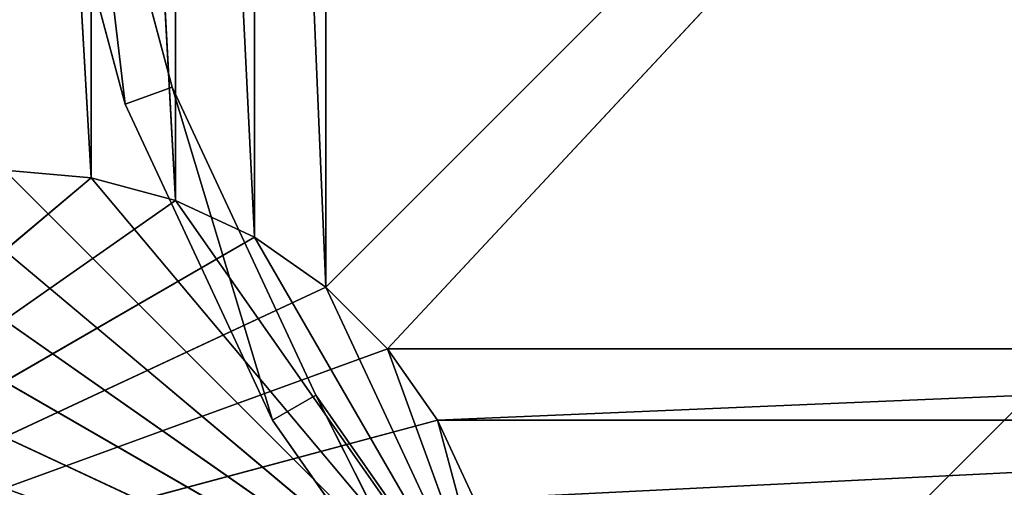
# Model space of a CAD drawing. Extents: x 226 to 378, y -30 to 313.
# Tile 186 of 256: x 279.05 to 284.06, y 255.26 to 257.64. Entities that reach past the tile are written whole.
import ezdxf

# ---------------------------------------------------------------- set-up
doc = ezdxf.new("R2010")
doc.units = 0
doc.header["$LTSCALE"] = 25.4
doc.layers.get('0').update_dxf_attribs({"color": 13, "linetype": 'CONTINUOUS'})
for name, color, linetype in [('_NCL1_22', 7, 'CONTINUOUS'), ('_NCL1_37', 2, 'CONTINUOUS'), ('_NCL1_38', 250, 'CONTINUOUS'), ('_NCL1_62', 7, 'CONTINUOUS'), ('_NCL1_64', 250, 'CONTINUOUS')]:
    doc.layers.add(name, color=color, linetype=linetype)

# ---------------------------------------------------------------- blocks, each defined once
blk = doc.blocks.new('EWON_2005CD_4005CD_COSY141')
at = {"layer": '_NCL1_22', "color": 0}
for p, q in [((96.8603, 57.15, 284.48), (96.52, 58.42, 284.48)), ((96.8603, 57.15, 284.48), (96.52, 58.42, 284.48)), ((97.1142, 56.7873, 284.48), (96.52, 58.42, 284.48)), ((97.1142, 56.7873, 284.48), (96.52, 58.42, 284.48)), ((97.4273, 56.4743, 284.48), (96.52, 58.42, 284.48)), ((97.4273, 56.4743, 284.48), (96.52, 58.42, 284.48)), ((97.79, 56.2203, 284.48), (96.52, 58.42, 284.48)), ((97.79, 56.2203, 284.48), (96.52, 58.42, 284.48)), ((98.1913, 56.0332, 284.48), (96.52, 58.42, 284.48)), ((98.1913, 56.0332, 284.48), (96.52, 58.42, 284.48)), ((98.6189, 55.9186, 284.48), (96.52, 58.42, 284.48)), ((98.6189, 55.9186, 284.48), (96.52, 58.42, 284.48)), ((99.06, 55.88, 284.48), (96.52, 58.42, 284.48)), ((99.06, 55.88, 284.48), (96.52, 58.42, 284.48)), ((99.501, 55.9186, 284.48), (96.52, 58.42, 284.48)), ((99.501, 55.9186, 284.48), (96.52, 58.42, 284.48)), ((99.9287, 56.0332, 284.48), (96.52, 58.42, 284.48)), ((99.9287, 56.0332, 284.48), (96.52, 58.42, 284.48)), ((100.33, 56.2203, 284.48), (96.52, 58.42, 284.48)), ((100.33, 56.2203, 284.48), (96.52, 58.42, 284.48)), ((100.6927, 56.4743, 284.48), (96.52, 58.42, 284.48)), ((100.6927, 56.4743, 284.48), (96.52, 58.42, 284.48)), ((101.6, 58.42, 297.18), (96.8603, 57.15, 297.18)), ((101.6, 58.42, 297.18), (96.8603, 57.15, 297.18)), ((101.6, 58.42, 297.18), (97.1142, 56.7873, 297.18)), ((101.6, 58.42, 297.18), (97.1142, 56.7873, 297.18)), ((101.6, 58.42, 297.18), (97.4273, 56.4743, 297.18)), ((101.6, 58.42, 297.18), (97.4273, 56.4743, 297.18)), ((101.6, 58.42, 297.18), (97.79, 56.2203, 297.18)), ((101.6, 58.42, 297.18), (97.79, 56.2203, 297.18)), ((101.6, 58.42, 297.18), (98.1913, 56.0332, 297.18)), ((101.6, 58.42, 297.18), (98.1913, 56.0332, 297.18)), ((101.6, 58.42, 297.18), (98.6189, 55.9186, 297.18)), ((101.6, 58.42, 297.18), (98.6189, 55.9186, 297.18))]:
    blk.add_line(p, q, dxfattribs=at)
at = {"layer": '_NCL1_37', "color": 0}
blk.add_line((101.6, 64.77, 27.8638), (76.2, 39.37, 27.8638), dxfattribs=at)
blk.add_line((101.6, 64.77, 27.8638), (76.2, 39.37, 27.8638), dxfattribs=at)
at = {"layer": '_NCL1_38', "color": 0}
for p, q in [((96.683, 58.6007, 27.8384), (97.6988, 57.15, 27.8384)), ((97.6988, 57.15, 27.8384), (96.683, 58.6007, 27.8638)), ((97.6988, 57.15, 27.8384), (96.683, 58.6007, 27.8638)), ((97.6988, 57.15, 27.8638), (96.683, 58.6007, 27.8638)), ((96.683, 58.6007, 27.8384), (97.6988, 57.15, 27.8384)), ((96.683, 58.6007, 27.8384), (97.4788, 57.023, 27.8384)), ((96.683, 58.6007, 27.8384), (97.4788, 57.023, 27.8384)), ((97.4788, 57.023, 27.8638), (96.683, 58.6007, 27.8638)), ((97.6988, 57.15, 27.8638), (96.683, 58.6007, 27.8638)), ((97.4788, 57.023, 27.8638), (96.683, 58.6007, 27.8638)), ((96.4884, 58.4374, 27.8638), (97.4788, 57.023, 27.8638)), ((97.4788, 57.023, 27.8384), (96.4884, 58.4374, 27.8638)), ((97.4788, 57.023, 27.8384), (96.4884, 58.4374, 27.8638)), ((97.4788, 57.023, 27.8384), (96.4884, 58.4374, 27.8384)), ((97.4788, 57.023, 27.8384), (96.4884, 58.4374, 27.8384)), ((96.4884, 58.4374, 27.8638), (97.4788, 57.023, 27.8638)), ((97.4788, 57.023, 27.8384), (97.6988, 57.15, 27.8384)), ((97.4788, 57.023, 27.8384), (97.6988, 57.15, 27.8384)), ((97.6988, 57.15, 27.8638), (97.4788, 57.023, 27.8638)), ((97.6988, 57.15, 27.8638), (97.4788, 57.023, 27.8638)), ((97.6988, 57.15, 27.8384), (98.4473, 55.5449, 27.8384)), ((98.4473, 55.5449, 27.8384), (97.6988, 57.15, 27.8638)), ((97.6988, 57.15, 27.8638), (97.6988, 57.15, 27.8384)), ((97.6988, 57.15, 27.8638), (97.6988, 57.15, 27.8384)), ((98.4473, 55.5449, 27.8384), (97.6988, 57.15, 27.8638)), ((98.4473, 55.5449, 27.8638), (97.6988, 57.15, 27.8638)), ((97.6988, 57.15, 27.8384), (98.4473, 55.5449, 27.8384)), ((97.6988, 57.15, 27.8384), (98.2086, 55.4581, 27.8384)), ((97.6988, 57.15, 27.8384), (98.2086, 55.4581, 27.8384)), ((98.2086, 55.4581, 27.8638), (97.6988, 57.15, 27.8638)), ((98.4473, 55.5449, 27.8638), (97.6988, 57.15, 27.8638)), ((98.2086, 55.4581, 27.8638), (97.6988, 57.15, 27.8638)), ((98.2086, 55.4581, 27.8384), (97.4788, 57.023, 27.8638)), ((97.4788, 57.023, 27.8638), (98.2086, 55.4581, 27.8638)), ((97.4788, 57.023, 27.8638), (97.4788, 57.023, 27.8384)), ((98.2086, 55.4581, 27.8384), (97.4788, 57.023, 27.8638)), ((98.2086, 55.4581, 27.8384), (97.4788, 57.023, 27.8384)), ((97.4788, 57.023, 27.8638), (97.4788, 57.023, 27.8384)), ((98.2086, 55.4581, 27.8384), (97.4788, 57.023, 27.8384)), ((97.4788, 57.023, 27.8638), (98.2086, 55.4581, 27.8638)), ((98.2086, 55.4581, 27.8384), (98.4473, 55.5449, 27.8384)), ((98.2086, 55.4581, 27.8384), (98.4473, 55.5449, 27.8384)), ((98.4473, 55.5449, 27.8638), (98.2086, 55.4581, 27.8638)), ((98.4473, 55.5449, 27.8638), (98.2086, 55.4581, 27.8638)), ((98.4473, 55.5449, 27.8384), (98.9056, 53.8343, 27.8384)), ((98.9056, 53.8343, 27.8384), (98.4473, 55.5449, 27.8638)), ((98.4473, 55.5449, 27.8638), (98.4473, 55.5449, 27.8384)), ((98.4473, 55.5449, 27.8638), (98.4473, 55.5449, 27.8384)), ((98.9056, 53.8343, 27.8384), (98.4473, 55.5449, 27.8638)), ((98.9056, 53.8343, 27.8638), (98.4473, 55.5449, 27.8638)), ((98.4473, 55.5449, 27.8384), (98.6555, 53.7902, 27.8384)), ((98.4473, 55.5449, 27.8384), (98.9056, 53.8343, 27.8384)), ((98.4473, 55.5449, 27.8384), (98.6555, 53.7902, 27.8384)), ((98.4473, 55.5449, 27.8638), (98.6555, 53.7902, 27.8638)), ((98.4473, 55.5449, 27.8638), (98.6555, 53.7902, 27.8638)), ((98.9056, 53.8343, 27.8638), (98.4473, 55.5449, 27.8638)), ((98.2086, 55.4581, 27.8384), (98.2086, 55.4581, 27.8638)), ((98.2086, 55.4581, 27.8638), (98.6555, 53.7902, 27.8384)), ((98.6555, 53.7902, 27.8384), (98.2086, 55.4581, 27.8384)), ((98.2086, 55.4581, 27.8384), (98.2086, 55.4581, 27.8638)), ((98.2086, 55.4581, 27.8638), (98.6555, 53.7902, 27.8384)), ((98.2086, 55.4581, 27.8638), (98.6555, 53.7902, 27.8638)), ((98.6555, 53.7902, 27.8384), (98.2086, 55.4581, 27.8384)), ((98.2086, 55.4581, 27.8638), (98.6555, 53.7902, 27.8638))]:
    blk.add_line(p, q, dxfattribs=at)
at = {"layer": '_NCL1_62', "color": 0}
for p, q in [((101.6, 58.42, 284.48), (96.8603, 57.15, 284.48)), ((101.6, 58.42, 284.48), (96.8603, 57.15, 284.48)), ((101.6, 58.42, 284.48), (97.1142, 56.7873, 284.48)), ((101.6, 58.42, 284.48), (97.1142, 56.7873, 284.48)), ((101.6, 58.42, 284.48), (97.4273, 56.4743, 284.48)), ((101.6, 58.42, 284.48), (97.4273, 56.4743, 284.48)), ((101.6, 58.42, 284.48), (97.79, 56.2203, 284.48)), ((101.6, 58.42, 284.48), (97.79, 56.2203, 284.48)), ((101.6, 58.42, 284.48), (98.1913, 56.0332, 284.48)), ((101.6, 58.42, 284.48), (98.1913, 56.0332, 284.48)), ((101.6, 58.42, 284.48), (98.6189, 55.9186, 284.48)), ((101.6, 58.42, 284.48), (98.6189, 55.9186, 284.48)), ((96.8603, 57.15, 284.48), (96.6732, 57.5513, 284.48)), ((96.6732, 57.5513, 284.48), (96.8603, 57.15, 297.18)), ((96.6732, 57.5513, 284.48), (96.8603, 57.15, 297.18)), ((96.8603, 57.15, 284.48), (96.6732, 57.5513, 284.48)), ((96.6732, 57.5513, 284.48), (96.8603, 57.15, 297.18)), ((96.6732, 57.5513, 284.48), (96.8603, 57.15, 297.18)), ((96.8603, 57.15, 284.48), (96.6732, 57.5513, 284.48)), ((96.8603, 57.15, 284.48), (96.6732, 57.5513, 284.48)), ((97.1142, 56.7873, 297.18), (96.8603, 57.15, 284.48)), ((96.8603, 57.15, 284.48), (96.8603, 57.15, 297.18)), ((97.1142, 56.7873, 284.48), (96.8603, 57.15, 284.48)), ((97.1142, 56.7873, 297.18), (96.8603, 57.15, 284.48)), ((96.8603, 57.15, 284.48), (96.8603, 57.15, 297.18)), ((97.1142, 56.7873, 284.48), (96.8603, 57.15, 284.48)), ((96.8603, 57.15, 284.48), (96.8603, 57.15, 297.18)), ((97.1142, 56.7873, 297.18), (96.8603, 57.15, 284.48)), ((96.8603, 57.15, 284.48), (96.8603, 57.15, 297.18)), ((97.1142, 56.7873, 297.18), (96.8603, 57.15, 284.48)), ((97.1142, 56.7873, 284.48), (96.8603, 57.15, 284.48)), ((97.1142, 56.7873, 284.48), (96.8603, 57.15, 284.48)), ((97.4273, 56.4743, 284.48), (97.1142, 56.7873, 284.48)), ((97.1142, 56.7873, 284.48), (97.4273, 56.4743, 297.18)), ((97.1142, 56.7873, 297.18), (97.1142, 56.7873, 284.48)), ((97.1142, 56.7873, 284.48), (97.4273, 56.4743, 297.18)), ((97.1142, 56.7873, 297.18), (97.1142, 56.7873, 284.48)), ((97.4273, 56.4743, 284.48), (97.1142, 56.7873, 284.48)), ((97.1142, 56.7873, 297.18), (97.1142, 56.7873, 284.48)), ((97.1142, 56.7873, 284.48), (97.4273, 56.4743, 297.18)), ((97.1142, 56.7873, 297.18), (97.1142, 56.7873, 284.48)), ((97.1142, 56.7873, 284.48), (97.4273, 56.4743, 297.18)), ((97.4273, 56.4743, 284.48), (97.1142, 56.7873, 284.48)), ((97.4273, 56.4743, 284.48), (97.1142, 56.7873, 284.48)), ((97.79, 56.2203, 297.18), (97.4273, 56.4743, 284.48)), ((97.4273, 56.4743, 284.48), (97.4273, 56.4743, 297.18)), ((97.79, 56.2203, 284.48), (97.4273, 56.4743, 284.48)), ((97.79, 56.2203, 297.18), (97.4273, 56.4743, 284.48)), ((97.4273, 56.4743, 284.48), (97.4273, 56.4743, 297.18)), ((97.79, 56.2203, 284.48), (97.4273, 56.4743, 284.48)), ((97.4273, 56.4743, 284.48), (97.4273, 56.4743, 297.18)), ((97.79, 56.2203, 297.18), (97.4273, 56.4743, 284.48)), ((97.4273, 56.4743, 284.48), (97.4273, 56.4743, 297.18)), ((97.79, 56.2203, 297.18), (97.4273, 56.4743, 284.48)), ((97.79, 56.2203, 284.48), (97.4273, 56.4743, 284.48)), ((97.79, 56.2203, 284.48), (97.4273, 56.4743, 284.48)), ((98.1913, 56.0332, 284.48), (97.79, 56.2203, 284.48)), ((97.79, 56.2203, 284.48), (98.1913, 56.0332, 297.18)), ((97.79, 56.2203, 297.18), (97.79, 56.2203, 284.48)), ((97.79, 56.2203, 284.48), (98.1913, 56.0332, 297.18)), ((97.79, 56.2203, 297.18), (97.79, 56.2203, 284.48)), ((98.1913, 56.0332, 284.48), (97.79, 56.2203, 284.48)), ((97.79, 56.2203, 297.18), (97.79, 56.2203, 284.48)), ((97.79, 56.2203, 284.48), (98.1913, 56.0332, 297.18)), ((97.79, 56.2203, 297.18), (97.79, 56.2203, 284.48)), ((97.79, 56.2203, 284.48), (98.1913, 56.0332, 297.18)), ((98.1913, 56.0332, 284.48), (97.79, 56.2203, 284.48)), ((98.1913, 56.0332, 284.48), (97.79, 56.2203, 284.48)), ((98.6189, 55.9186, 297.18), (98.1913, 56.0332, 284.48)), ((98.1913, 56.0332, 284.48), (98.1913, 56.0332, 297.18)), ((98.6189, 55.9186, 284.48), (98.1913, 56.0332, 284.48)), ((98.6189, 55.9186, 297.18), (98.1913, 56.0332, 284.48)), ((98.1913, 56.0332, 284.48), (98.1913, 56.0332, 297.18)), ((98.6189, 55.9186, 284.48), (98.1913, 56.0332, 284.48)), ((98.1913, 56.0332, 284.48), (98.1913, 56.0332, 297.18)), ((98.6189, 55.9186, 297.18), (98.1913, 56.0332, 284.48)), ((98.1913, 56.0332, 284.48), (98.1913, 56.0332, 297.18)), ((98.6189, 55.9186, 297.18), (98.1913, 56.0332, 284.48)), ((98.6189, 55.9186, 284.48), (98.1913, 56.0332, 284.48)), ((98.6189, 55.9186, 284.48), (98.1913, 56.0332, 284.48)), ((99.06, 55.88, 284.48), (98.6189, 55.9186, 284.48)), ((98.6189, 55.9186, 284.48), (99.06, 55.88, 297.18)), ((98.6189, 55.9186, 297.18), (98.6189, 55.9186, 284.48)), ((98.6189, 55.9186, 284.48), (99.06, 55.88, 297.18)), ((98.6189, 55.9186, 297.18), (98.6189, 55.9186, 284.48)), ((99.06, 55.88, 284.48), (98.6189, 55.9186, 284.48)), ((98.6189, 55.9186, 297.18), (98.6189, 55.9186, 284.48)), ((98.6189, 55.9186, 284.48), (99.06, 55.88, 297.18)), ((98.6189, 55.9186, 297.18), (98.6189, 55.9186, 284.48)), ((98.6189, 55.9186, 284.48), (99.06, 55.88, 297.18)), ((99.06, 55.88, 284.48), (98.6189, 55.9186, 284.48)), ((99.06, 55.88, 284.48), (98.6189, 55.9186, 284.48))]:
    blk.add_line(p, q, dxfattribs=at)
at = {"layer": '_NCL1_64', "color": 0}
for p, q in [((96.6732, 57.5513, 297.18), (88.5597, 57.15, 297.18)), ((96.6732, 57.5513, 297.18), (88.5597, 57.15, 297.18)), ((96.6732, 57.5513, 297.18), (96.8603, 57.15, 297.18)), ((96.6732, 57.5513, 297.18), (96.8603, 57.15, 297.18)), ((96.6732, 57.5513, 297.18), (96.8603, 57.15, 297.18)), ((96.6732, 57.5513, 297.18), (96.8603, 57.15, 297.18)), ((96.8603, 57.15, 297.18), (88.3057, 56.7873, 297.18)), ((96.8603, 57.15, 297.18), (88.3057, 56.7873, 297.18)), ((88.5597, 57.15, 297.18), (96.8603, 57.15, 297.18)), ((88.5597, 57.15, 297.18), (96.8603, 57.15, 297.18)), ((96.8603, 57.15, 297.18), (97.1142, 56.7873, 297.18)), ((96.8603, 57.15, 297.18), (97.1142, 56.7873, 297.18)), ((96.8603, 57.15, 297.18), (97.1142, 56.7873, 297.18)), ((96.8603, 57.15, 297.18), (97.1142, 56.7873, 297.18)), ((88.3057, 56.7873, 297.18), (97.1142, 56.7873, 297.18)), ((97.1142, 56.7873, 297.18), (88.3057, 47.3527, 297.18)), ((88.3057, 56.7873, 297.18), (97.1142, 56.7873, 297.18)), ((97.1142, 56.7873, 297.18), (88.3057, 47.3527, 297.18)), ((97.1142, 56.7873, 297.18), (97.4273, 56.4743, 297.18)), ((97.1142, 56.7873, 297.18), (97.4273, 56.4743, 297.18)), ((97.1142, 56.7873, 297.18), (97.4273, 56.4743, 297.18)), ((97.1142, 56.7873, 297.18), (97.4273, 56.4743, 297.18)), ((97.4273, 56.4743, 297.18), (88.3057, 47.3527, 297.18)), ((97.4273, 56.4743, 297.18), (88.3057, 47.3527, 297.18)), ((97.4273, 56.4743, 297.18), (97.79, 56.2203, 297.18)), ((97.4273, 56.4743, 297.18), (97.79, 56.2203, 297.18)), ((97.4273, 56.4743, 297.18), (97.79, 56.2203, 297.18)), ((97.4273, 56.4743, 297.18), (97.4273, 47.6658, 297.18)), ((97.4273, 56.4743, 297.18), (97.79, 56.2203, 297.18)), ((97.79, 47.9197, 297.18), (97.4273, 56.4743, 297.18)), ((97.79, 47.9197, 297.18), (97.4273, 56.4743, 297.18)), ((97.4273, 56.4743, 297.18), (97.4273, 47.6658, 297.18)), ((97.79, 56.2203, 297.18), (98.1913, 56.0332, 297.18)), ((97.79, 56.2203, 297.18), (98.1913, 56.0332, 297.18)), ((97.79, 56.2203, 297.18), (98.1913, 56.0332, 297.18)), ((97.79, 56.2203, 297.18), (98.1913, 56.0332, 297.18)), ((98.1913, 48.1068, 297.18), (97.79, 56.2203, 297.18)), ((97.79, 56.2203, 297.18), (97.79, 47.9197, 297.18)), ((98.1913, 48.1068, 297.18), (97.79, 56.2203, 297.18)), ((97.79, 56.2203, 297.18), (97.79, 47.9197, 297.18)), ((98.1913, 56.0332, 297.18), (98.6189, 55.9186, 297.18)), ((98.1913, 56.0332, 297.18), (98.6189, 55.9186, 297.18)), ((98.1913, 56.0332, 297.18), (98.6189, 55.9186, 297.18)), ((98.1913, 56.0332, 297.18), (98.6189, 55.9186, 297.18)), ((98.6189, 48.2214, 297.18), (98.1913, 56.0332, 297.18)), ((98.1913, 56.0332, 297.18), (98.1913, 48.1068, 297.18)), ((98.6189, 48.2214, 297.18), (98.1913, 56.0332, 297.18)), ((98.1913, 56.0332, 297.18), (98.1913, 48.1068, 297.18)), ((98.6189, 55.9186, 297.18), (99.06, 55.88, 297.18)), ((98.6189, 55.9186, 297.18), (99.06, 55.88, 297.18)), ((98.6189, 55.9186, 297.18), (99.06, 55.88, 297.18)), ((98.6189, 55.9186, 297.18), (99.06, 55.88, 297.18)), ((99.06, 48.26, 297.18), (98.6189, 55.9186, 297.18)), ((98.6189, 55.9186, 297.18), (98.6189, 48.2214, 297.18)), ((99.06, 48.26, 297.18), (98.6189, 55.9186, 297.18)), ((98.6189, 55.9186, 297.18), (98.6189, 48.2214, 297.18))]:
    blk.add_line(p, q, dxfattribs=at)
at = {"layer": '_NCL1_22', "color": 7}
mesh = blk.add_polyface(dxfattribs=at)
corners = [(96.8603, 57.15, 284.48), (96.52, 58.42, 284.48), (96.6732, 57.5513, 284.48)]
mesh.append_faces([[corners[k] for k in face] for face in [(0, 1, 2)]], dxfattribs={"color": 7})
mesh = blk.add_polyface(dxfattribs=at)
corners = [(97.1142, 56.7873, 284.48), (96.52, 58.42, 284.48), (96.8603, 57.15, 284.48)]
mesh.append_faces([[corners[k] for k in face] for face in [(0, 1, 2)]], dxfattribs={"color": 7})
mesh = blk.add_polyface(dxfattribs=at)
corners = [(97.4273, 56.4743, 284.48), (96.52, 58.42, 284.48), (97.1142, 56.7873, 284.48)]
mesh.append_faces([[corners[k] for k in face] for face in [(0, 1, 2)]], dxfattribs={"color": 7})
mesh = blk.add_polyface(dxfattribs=at)
corners = [(97.79, 56.2203, 284.48), (96.52, 58.42, 284.48), (97.4273, 56.4743, 284.48)]
mesh.append_faces([[corners[k] for k in face] for face in [(0, 1, 2)]], dxfattribs={"color": 7})
mesh = blk.add_polyface(dxfattribs=at)
corners = [(98.1913, 56.0332, 284.48), (96.52, 58.42, 284.48), (97.79, 56.2203, 284.48)]
mesh.append_faces([[corners[k] for k in face] for face in [(0, 1, 2)]], dxfattribs={"color": 7})
mesh = blk.add_polyface(dxfattribs=at)
corners = [(98.6189, 55.9186, 284.48), (96.52, 58.42, 284.48), (98.1913, 56.0332, 284.48)]
mesh.append_faces([[corners[k] for k in face] for face in [(0, 1, 2)]], dxfattribs={"color": 7})
mesh = blk.add_polyface(dxfattribs=at)
corners = [(99.06, 55.88, 284.48), (96.52, 58.42, 284.48), (98.6189, 55.9186, 284.48)]
mesh.append_faces([[corners[k] for k in face] for face in [(0, 1, 2)]], dxfattribs={"color": 7})
mesh = blk.add_polyface(dxfattribs=at)
corners = [(99.501, 55.9186, 284.48), (96.52, 58.42, 284.48), (99.06, 55.88, 284.48)]
mesh.append_faces([[corners[k] for k in face] for face in [(0, 1, 2)]], dxfattribs={"color": 7})
mesh = blk.add_polyface(dxfattribs=at)
corners = [(99.9287, 56.0332, 284.48), (96.52, 58.42, 284.48), (99.501, 55.9186, 284.48)]
mesh.append_faces([[corners[k] for k in face] for face in [(0, 1, 2)]], dxfattribs={"color": 7})
mesh = blk.add_polyface(dxfattribs=at)
corners = [(100.33, 56.2203, 284.48), (96.52, 58.42, 284.48), (99.9287, 56.0332, 284.48)]
mesh.append_faces([[corners[k] for k in face] for face in [(0, 1, 2)]], dxfattribs={"color": 7})
mesh = blk.add_polyface(dxfattribs=at)
corners = [(100.6927, 56.4743, 284.48), (96.52, 58.42, 284.48), (100.33, 56.2203, 284.48)]
mesh.append_faces([[corners[k] for k in face] for face in [(0, 1, 2)]], dxfattribs={"color": 7})
mesh = blk.add_polyface(dxfattribs=at)
corners = [(101.0057, 56.7873, 284.48), (96.52, 58.42, 284.48), (100.6927, 56.4743, 284.48)]
mesh.append_faces([[corners[k] for k in face] for face in [(0, 1, 2)]], dxfattribs={"color": 7})
mesh = blk.add_polyface(dxfattribs=at)
corners = [(101.2597, 57.15, 284.48), (96.52, 58.42, 284.48), (101.0057, 56.7873, 284.48)]
mesh.append_faces([[corners[k] for k in face] for face in [(0, 1, 2)]], dxfattribs={"color": 7})
mesh = blk.add_polyface(dxfattribs=at)
corners = [(101.4468, 57.5513, 284.48), (96.52, 58.42, 284.48), (101.2597, 57.15, 284.48)]
mesh.append_faces([[corners[k] for k in face] for face in [(0, 1, 2)]], dxfattribs={"color": 7})
mesh = blk.add_polyface(dxfattribs=at)
corners = [(101.6, 58.42, 297.18), (96.8603, 57.15, 297.18), (96.6732, 57.5513, 297.18)]
mesh.append_faces([[corners[k] for k in face] for face in [(0, 1, 2)]], dxfattribs={"color": 7})
mesh = blk.add_polyface(dxfattribs=at)
corners = [(101.6, 58.42, 297.18), (97.1142, 56.7873, 297.18), (96.8603, 57.15, 297.18)]
mesh.append_faces([[corners[k] for k in face] for face in [(0, 1, 2)]], dxfattribs={"color": 7})
mesh = blk.add_polyface(dxfattribs=at)
corners = [(101.6, 58.42, 297.18), (97.4273, 56.4743, 297.18), (97.1142, 56.7873, 297.18)]
mesh.append_faces([[corners[k] for k in face] for face in [(0, 1, 2)]], dxfattribs={"color": 7})
mesh = blk.add_polyface(dxfattribs=at)
corners = [(101.6, 58.42, 297.18), (97.79, 56.2203, 297.18), (97.4273, 56.4743, 297.18)]
mesh.append_faces([[corners[k] for k in face] for face in [(0, 1, 2)]], dxfattribs={"color": 7})
mesh = blk.add_polyface(dxfattribs=at)
corners = [(101.6, 58.42, 297.18), (98.1913, 56.0332, 297.18), (97.79, 56.2203, 297.18)]
mesh.append_faces([[corners[k] for k in face] for face in [(0, 1, 2)]], dxfattribs={"color": 7})
mesh = blk.add_polyface(dxfattribs=at)
corners = [(101.6, 58.42, 297.18), (98.6189, 55.9186, 297.18), (98.1913, 56.0332, 297.18)]
mesh.append_faces([[corners[k] for k in face] for face in [(0, 1, 2)]], dxfattribs={"color": 7})
mesh = blk.add_polyface(dxfattribs=at)
corners = [(101.6, 58.42, 297.18), (99.06, 55.88, 297.18), (98.6189, 55.9186, 297.18)]
mesh.append_faces([[corners[k] for k in face] for face in [(0, 1, 2)]], dxfattribs={"color": 7})
mesh = blk.add_polyface(dxfattribs=at)
corners = [(96.6732, 57.5513, 284.48), (96.8603, 57.15, 297.18), (96.8603, 57.15, 284.48)]
mesh.append_faces([[corners[k] for k in face] for face in [(0, 1, 2)]], dxfattribs={"color": 7})
mesh = blk.add_polyface(dxfattribs=at)
corners = [(96.6732, 57.5513, 297.18), (96.8603, 57.15, 297.18), (96.6732, 57.5513, 284.48)]
mesh.append_faces([[corners[k] for k in face] for face in [(0, 1, 2)]], dxfattribs={"color": 7})
mesh = blk.add_polyface(dxfattribs=at)
corners = [(96.8603, 57.15, 297.18), (97.1142, 56.7873, 297.18), (96.8603, 57.15, 284.48)]
mesh.append_faces([[corners[k] for k in face] for face in [(0, 1, 2)]], dxfattribs={"color": 7})
mesh = blk.add_polyface(dxfattribs=at)
corners = [(96.8603, 57.15, 284.48), (97.1142, 56.7873, 297.18), (97.1142, 56.7873, 284.48)]
mesh.append_faces([[corners[k] for k in face] for face in [(0, 1, 2)]], dxfattribs={"color": 7})
mesh = blk.add_polyface(dxfattribs=at)
corners = [(97.4273, 56.4743, 297.18), (97.4273, 56.4743, 284.48), (97.1142, 56.7873, 284.48)]
mesh.append_faces([[corners[k] for k in face] for face in [(0, 1, 2)]], dxfattribs={"color": 7})
mesh = blk.add_polyface(dxfattribs=at)
corners = [(97.4273, 56.4743, 297.18), (97.1142, 56.7873, 284.48), (97.1142, 56.7873, 297.18)]
mesh.append_faces([[corners[k] for k in face] for face in [(0, 1, 2)]], dxfattribs={"color": 7})
mesh = blk.add_polyface(dxfattribs=at)
corners = [(97.79, 56.2203, 297.18), (97.4273, 56.4743, 284.48), (97.4273, 56.4743, 297.18)]
mesh.append_faces([[corners[k] for k in face] for face in [(0, 1, 2)]], dxfattribs={"color": 7})
mesh = blk.add_polyface(dxfattribs=at)
corners = [(97.79, 56.2203, 297.18), (97.79, 56.2203, 284.48), (97.4273, 56.4743, 284.48)]
mesh.append_faces([[corners[k] for k in face] for face in [(0, 1, 2)]], dxfattribs={"color": 7})
mesh = blk.add_polyface(dxfattribs=at)
corners = [(98.1913, 56.0332, 297.18), (98.1913, 56.0332, 284.48), (97.79, 56.2203, 284.48)]
mesh.append_faces([[corners[k] for k in face] for face in [(0, 1, 2)]], dxfattribs={"color": 7})
mesh = blk.add_polyface(dxfattribs=at)
corners = [(98.1913, 56.0332, 297.18), (97.79, 56.2203, 284.48), (97.79, 56.2203, 297.18)]
mesh.append_faces([[corners[k] for k in face] for face in [(0, 1, 2)]], dxfattribs={"color": 7})
mesh = blk.add_polyface(dxfattribs=at)
corners = [(98.6189, 55.9186, 297.18), (98.1913, 56.0332, 284.48), (98.1913, 56.0332, 297.18)]
mesh.append_faces([[corners[k] for k in face] for face in [(0, 1, 2)]], dxfattribs={"color": 7})
mesh = blk.add_polyface(dxfattribs=at)
corners = [(98.6189, 55.9186, 297.18), (98.6189, 55.9186, 284.48), (98.1913, 56.0332, 284.48)]
mesh.append_faces([[corners[k] for k in face] for face in [(0, 1, 2)]], dxfattribs={"color": 7})
mesh = blk.add_polyface(dxfattribs=at)
corners = [(99.06, 55.88, 297.18), (99.06, 55.88, 284.48), (98.6189, 55.9186, 284.48)]
mesh.append_faces([[corners[k] for k in face] for face in [(0, 1, 2)]], dxfattribs={"color": 7})
mesh = blk.add_polyface(dxfattribs=at)
corners = [(99.06, 55.88, 297.18), (98.6189, 55.9186, 284.48), (98.6189, 55.9186, 297.18)]
mesh.append_faces([[corners[k] for k in face] for face in [(0, 1, 2)]], dxfattribs={"color": 7})
at = {"layer": '_NCL1_37', "color": 2}
mesh = blk.add_polyface(dxfattribs=at)
corners = [(101.6, 64.77, 27.8638), (76.2, 39.37, 27.8638), (101.6, 39.37, 27.8638)]
mesh.append_faces([[corners[k] for k in face] for face in [(0, 1, 2)]], dxfattribs={"color": 2})
mesh = blk.add_polyface(dxfattribs=at)
corners = [(101.6, 64.77, 27.8638), (76.2, 64.77, 27.8638), (76.2, 39.37, 27.8638)]
mesh.append_faces([[corners[k] for k in face] for face in [(0, 1, 2)]], dxfattribs={"color": 2})
mesh = blk.add_polyface(dxfattribs=at)
corners = [(101.6, 39.37, 27.94), (76.2, 64.77, 27.94), (101.6, 64.77, 27.94)]
mesh.append_faces([[corners[k] for k in face] for face in [(0, 1, 2)]], dxfattribs={"color": 2})
mesh = blk.add_polyface(dxfattribs=at)
corners = [(101.6, 39.37, 27.94), (76.2, 39.37, 27.94), (76.2, 64.77, 27.94)]
mesh.append_faces([[corners[k] for k in face] for face in [(0, 1, 2)]], dxfattribs={"color": 2})
at = {"layer": '_NCL1_38', "color": 250}
mesh = blk.add_polyface(dxfattribs=at)
corners = [(97.4788, 57.023, 27.8384), (96.683, 58.6007, 27.8384), (96.4884, 58.4374, 27.8384)]
mesh.append_faces([[corners[k] for k in face] for face in [(0, 1, 2)]], dxfattribs={"color": 250})
mesh = blk.add_polyface(dxfattribs=at)
corners = [(97.4788, 57.023, 27.8638), (96.4884, 58.4374, 27.8638), (96.683, 58.6007, 27.8638)]
mesh.append_faces([[corners[k] for k in face] for face in [(0, 1, 2)]], dxfattribs={"color": 250})
mesh = blk.add_polyface(dxfattribs=at)
corners = [(96.683, 58.6007, 27.8384), (97.6988, 57.15, 27.8384), (96.683, 58.6007, 27.8638)]
mesh.append_faces([[corners[k] for k in face] for face in [(0, 1, 2)]], dxfattribs={"color": 250})
mesh = blk.add_polyface(dxfattribs=at)
corners = [(96.683, 58.6007, 27.8638), (97.6988, 57.15, 27.8384), (97.6988, 57.15, 27.8638)]
mesh.append_faces([[corners[k] for k in face] for face in [(0, 1, 2)]], dxfattribs={"color": 250})
mesh = blk.add_polyface(dxfattribs=at)
corners = [(97.6988, 57.15, 27.8384), (96.683, 58.6007, 27.8384), (97.4788, 57.023, 27.8384)]
mesh.append_faces([[corners[k] for k in face] for face in [(0, 1, 2)]], dxfattribs={"color": 250})
mesh = blk.add_polyface(dxfattribs=at)
corners = [(97.6988, 57.15, 27.8638), (97.4788, 57.023, 27.8638), (96.683, 58.6007, 27.8638)]
mesh.append_faces([[corners[k] for k in face] for face in [(0, 1, 2)]], dxfattribs={"color": 250})
mesh = blk.add_polyface(dxfattribs=at)
corners = [(96.4884, 58.4374, 27.8638), (97.4788, 57.023, 27.8638), (97.4788, 57.023, 27.8384)]
mesh.append_faces([[corners[k] for k in face] for face in [(0, 1, 2)]], dxfattribs={"color": 250})
mesh = blk.add_polyface(dxfattribs=at)
corners = [(96.4884, 58.4374, 27.8638), (97.4788, 57.023, 27.8384), (96.4884, 58.4374, 27.8384)]
mesh.append_faces([[corners[k] for k in face] for face in [(0, 1, 2)]], dxfattribs={"color": 250})
mesh = blk.add_polyface(dxfattribs=at)
corners = [(98.2086, 55.4581, 27.8384), (97.6988, 57.15, 27.8384), (97.4788, 57.023, 27.8384)]
mesh.append_faces([[corners[k] for k in face] for face in [(0, 1, 2)]], dxfattribs={"color": 250})
mesh = blk.add_polyface(dxfattribs=at)
corners = [(98.2086, 55.4581, 27.8638), (97.4788, 57.023, 27.8638), (97.6988, 57.15, 27.8638)]
mesh.append_faces([[corners[k] for k in face] for face in [(0, 1, 2)]], dxfattribs={"color": 250})
mesh = blk.add_polyface(dxfattribs=at)
corners = [(97.6988, 57.15, 27.8384), (98.4473, 55.5449, 27.8384), (97.6988, 57.15, 27.8638)]
mesh.append_faces([[corners[k] for k in face] for face in [(0, 1, 2)]], dxfattribs={"color": 250})
mesh = blk.add_polyface(dxfattribs=at)
corners = [(97.6988, 57.15, 27.8638), (98.4473, 55.5449, 27.8384), (98.4473, 55.5449, 27.8638)]
mesh.append_faces([[corners[k] for k in face] for face in [(0, 1, 2)]], dxfattribs={"color": 250})
mesh = blk.add_polyface(dxfattribs=at)
corners = [(98.4473, 55.5449, 27.8384), (97.6988, 57.15, 27.8384), (98.2086, 55.4581, 27.8384)]
mesh.append_faces([[corners[k] for k in face] for face in [(0, 1, 2)]], dxfattribs={"color": 250})
mesh = blk.add_polyface(dxfattribs=at)
corners = [(98.4473, 55.5449, 27.8638), (98.2086, 55.4581, 27.8638), (97.6988, 57.15, 27.8638)]
mesh.append_faces([[corners[k] for k in face] for face in [(0, 1, 2)]], dxfattribs={"color": 250})
mesh = blk.add_polyface(dxfattribs=at)
corners = [(97.4788, 57.023, 27.8638), (98.2086, 55.4581, 27.8638), (98.2086, 55.4581, 27.8384)]
mesh.append_faces([[corners[k] for k in face] for face in [(0, 1, 2)]], dxfattribs={"color": 250})
mesh = blk.add_polyface(dxfattribs=at)
corners = [(97.4788, 57.023, 27.8638), (98.2086, 55.4581, 27.8384), (97.4788, 57.023, 27.8384)]
mesh.append_faces([[corners[k] for k in face] for face in [(0, 1, 2)]], dxfattribs={"color": 250})
mesh = blk.add_polyface(dxfattribs=at)
corners = [(98.6555, 53.7902, 27.8384), (98.4473, 55.5449, 27.8384), (98.2086, 55.4581, 27.8384)]
mesh.append_faces([[corners[k] for k in face] for face in [(0, 1, 2)]], dxfattribs={"color": 250})
mesh = blk.add_polyface(dxfattribs=at)
corners = [(98.6555, 53.7902, 27.8638), (98.2086, 55.4581, 27.8638), (98.4473, 55.5449, 27.8638)]
mesh.append_faces([[corners[k] for k in face] for face in [(0, 1, 2)]], dxfattribs={"color": 250})
mesh = blk.add_polyface(dxfattribs=at)
corners = [(98.4473, 55.5449, 27.8384), (98.9056, 53.8343, 27.8384), (98.4473, 55.5449, 27.8638)]
mesh.append_faces([[corners[k] for k in face] for face in [(0, 1, 2)]], dxfattribs={"color": 250})
mesh = blk.add_polyface(dxfattribs=at)
corners = [(98.4473, 55.5449, 27.8638), (98.9056, 53.8343, 27.8384), (98.9056, 53.8343, 27.8638)]
mesh.append_faces([[corners[k] for k in face] for face in [(0, 1, 2)]], dxfattribs={"color": 250})
mesh = blk.add_polyface(dxfattribs=at)
corners = [(98.9056, 53.8343, 27.8384), (98.4473, 55.5449, 27.8384), (98.6555, 53.7902, 27.8384)]
mesh.append_faces([[corners[k] for k in face] for face in [(0, 1, 2)]], dxfattribs={"color": 250})
mesh = blk.add_polyface(dxfattribs=at)
corners = [(98.9056, 53.8343, 27.8638), (98.6555, 53.7902, 27.8638), (98.4473, 55.5449, 27.8638)]
mesh.append_faces([[corners[k] for k in face] for face in [(0, 1, 2)]], dxfattribs={"color": 250})
mesh = blk.add_polyface(dxfattribs=at)
corners = [(98.2086, 55.4581, 27.8638), (98.6555, 53.7902, 27.8384), (98.2086, 55.4581, 27.8384)]
mesh.append_faces([[corners[k] for k in face] for face in [(0, 1, 2)]], dxfattribs={"color": 250})
mesh = blk.add_polyface(dxfattribs=at)
corners = [(98.2086, 55.4581, 27.8638), (98.6555, 53.7902, 27.8638), (98.6555, 53.7902, 27.8384)]
mesh.append_faces([[corners[k] for k in face] for face in [(0, 1, 2)]], dxfattribs={"color": 250})
at = {"layer": '_NCL1_62', "color": 7}
mesh = blk.add_polyface(dxfattribs=at)
corners = [(119.38, 20.32, 27.94), (114.3, 86.36, 27.94), (45.72, 50.8, 27.94)]
mesh.append_faces([[corners[k] for k in face] for face in [(0, 1, 2)]], dxfattribs={"color": 7})
mesh = blk.add_polyface(dxfattribs=at)
corners = [(114.3, 86.36, 27.94), (45.72, 58.42, 27.94), (45.72, 50.8, 27.94)]
mesh.append_faces([[corners[k] for k in face] for face in [(0, 1, 2)]], dxfattribs={"color": 7})
mesh = blk.add_polyface(dxfattribs=at)
corners = [(101.6, 58.42, 284.48), (96.8603, 57.15, 284.48), (96.6732, 57.5513, 284.48)]
mesh.append_faces([[corners[k] for k in face] for face in [(0, 1, 2)]], dxfattribs={"color": 7})
mesh = blk.add_polyface(dxfattribs=at)
corners = [(101.6, 58.42, 284.48), (97.1142, 56.7873, 284.48), (96.8603, 57.15, 284.48)]
mesh.append_faces([[corners[k] for k in face] for face in [(0, 1, 2)]], dxfattribs={"color": 7})
mesh = blk.add_polyface(dxfattribs=at)
corners = [(101.6, 58.42, 284.48), (97.4273, 56.4743, 284.48), (97.1142, 56.7873, 284.48)]
mesh.append_faces([[corners[k] for k in face] for face in [(0, 1, 2)]], dxfattribs={"color": 7})
mesh = blk.add_polyface(dxfattribs=at)
corners = [(101.6, 58.42, 284.48), (97.79, 56.2203, 284.48), (97.4273, 56.4743, 284.48)]
mesh.append_faces([[corners[k] for k in face] for face in [(0, 1, 2)]], dxfattribs={"color": 7})
mesh = blk.add_polyface(dxfattribs=at)
corners = [(101.6, 58.42, 284.48), (98.1913, 56.0332, 284.48), (97.79, 56.2203, 284.48)]
mesh.append_faces([[corners[k] for k in face] for face in [(0, 1, 2)]], dxfattribs={"color": 7})
mesh = blk.add_polyface(dxfattribs=at)
corners = [(101.6, 58.42, 284.48), (98.6189, 55.9186, 284.48), (98.1913, 56.0332, 284.48)]
mesh.append_faces([[corners[k] for k in face] for face in [(0, 1, 2)]], dxfattribs={"color": 7})
mesh = blk.add_polyface(dxfattribs=at)
corners = [(101.6, 58.42, 284.48), (99.06, 55.88, 284.48), (98.6189, 55.9186, 284.48)]
mesh.append_faces([[corners[k] for k in face] for face in [(0, 1, 2)]], dxfattribs={"color": 7})
mesh = blk.add_polyface(dxfattribs=at)
corners = [(96.6732, 57.5513, 284.48), (96.8603, 57.15, 297.18), (96.6732, 57.5513, 297.18)]
mesh.append_faces([[corners[k] for k in face] for face in [(0, 1, 2)]], dxfattribs={"color": 7})
mesh = blk.add_polyface(dxfattribs=at)
corners = [(96.6732, 57.5513, 284.48), (96.8603, 57.15, 284.48), (96.8603, 57.15, 297.18)]
mesh.append_faces([[corners[k] for k in face] for face in [(0, 1, 2)]], dxfattribs={"color": 7})
mesh = blk.add_polyface(dxfattribs=at)
corners = [(96.8603, 57.15, 284.48), (97.1142, 56.7873, 297.18), (96.8603, 57.15, 297.18)]
mesh.append_faces([[corners[k] for k in face] for face in [(0, 1, 2)]], dxfattribs={"color": 7})
mesh = blk.add_polyface(dxfattribs=at)
corners = [(96.8603, 57.15, 284.48), (97.1142, 56.7873, 284.48), (97.1142, 56.7873, 297.18)]
mesh.append_faces([[corners[k] for k in face] for face in [(0, 1, 2)]], dxfattribs={"color": 7})
mesh = blk.add_polyface(dxfattribs=at)
corners = [(97.1142, 56.7873, 297.18), (97.1142, 56.7873, 284.48), (97.4273, 56.4743, 297.18)]
mesh.append_faces([[corners[k] for k in face] for face in [(0, 1, 2)]], dxfattribs={"color": 7})
mesh = blk.add_polyface(dxfattribs=at)
corners = [(97.4273, 56.4743, 297.18), (97.1142, 56.7873, 284.48), (97.4273, 56.4743, 284.48)]
mesh.append_faces([[corners[k] for k in face] for face in [(0, 1, 2)]], dxfattribs={"color": 7})
mesh = blk.add_polyface(dxfattribs=at)
corners = [(97.4273, 56.4743, 297.18), (97.4273, 56.4743, 284.48), (97.79, 56.2203, 297.18)]
mesh.append_faces([[corners[k] for k in face] for face in [(0, 1, 2)]], dxfattribs={"color": 7})
mesh = blk.add_polyface(dxfattribs=at)
corners = [(97.79, 56.2203, 297.18), (97.4273, 56.4743, 284.48), (97.79, 56.2203, 284.48)]
mesh.append_faces([[corners[k] for k in face] for face in [(0, 1, 2)]], dxfattribs={"color": 7})
mesh = blk.add_polyface(dxfattribs=at)
corners = [(97.79, 56.2203, 297.18), (97.79, 56.2203, 284.48), (98.1913, 56.0332, 297.18)]
mesh.append_faces([[corners[k] for k in face] for face in [(0, 1, 2)]], dxfattribs={"color": 7})
mesh = blk.add_polyface(dxfattribs=at)
corners = [(98.1913, 56.0332, 297.18), (97.79, 56.2203, 284.48), (98.1913, 56.0332, 284.48)]
mesh.append_faces([[corners[k] for k in face] for face in [(0, 1, 2)]], dxfattribs={"color": 7})
mesh = blk.add_polyface(dxfattribs=at)
corners = [(98.1913, 56.0332, 297.18), (98.1913, 56.0332, 284.48), (98.6189, 55.9186, 297.18)]
mesh.append_faces([[corners[k] for k in face] for face in [(0, 1, 2)]], dxfattribs={"color": 7})
mesh = blk.add_polyface(dxfattribs=at)
corners = [(98.6189, 55.9186, 297.18), (98.1913, 56.0332, 284.48), (98.6189, 55.9186, 284.48)]
mesh.append_faces([[corners[k] for k in face] for face in [(0, 1, 2)]], dxfattribs={"color": 7})
mesh = blk.add_polyface(dxfattribs=at)
corners = [(98.6189, 55.9186, 297.18), (98.6189, 55.9186, 284.48), (99.06, 55.88, 297.18)]
mesh.append_faces([[corners[k] for k in face] for face in [(0, 1, 2)]], dxfattribs={"color": 7})
mesh = blk.add_polyface(dxfattribs=at)
corners = [(99.06, 55.88, 297.18), (98.6189, 55.9186, 284.48), (99.06, 55.88, 284.48)]
mesh.append_faces([[corners[k] for k in face] for face in [(0, 1, 2)]], dxfattribs={"color": 7})
at = {"layer": '_NCL1_64', "color": 250}
mesh = blk.add_polyface(dxfattribs=at)
corners = [(96.6732, 57.5513, 297.18), (88.5597, 57.15, 297.18), (88.7468, 57.5513, 297.18)]
mesh.append_faces([[corners[k] for k in face] for face in [(0, 1, 2)]], dxfattribs={"color": 250})
mesh = blk.add_polyface(dxfattribs=at)
corners = [(96.8603, 57.15, 297.18), (88.5597, 57.15, 297.18), (96.6732, 57.5513, 297.18)]
mesh.append_faces([[corners[k] for k in face] for face in [(0, 1, 2)]], dxfattribs={"color": 250})
mesh = blk.add_polyface(dxfattribs=at)
corners = [(96.8603, 57.15, 297.18), (88.3057, 56.7873, 297.18), (88.5597, 57.15, 297.18)]
mesh.append_faces([[corners[k] for k in face] for face in [(0, 1, 2)]], dxfattribs={"color": 250})
mesh = blk.add_polyface(dxfattribs=at)
corners = [(97.1142, 56.7873, 297.18), (88.3057, 56.7873, 297.18), (96.8603, 57.15, 297.18)]
mesh.append_faces([[corners[k] for k in face] for face in [(0, 1, 2)]], dxfattribs={"color": 250})
mesh = blk.add_polyface(dxfattribs=at)
corners = [(97.1142, 56.7873, 297.18), (88.3057, 47.3527, 297.18), (88.3057, 56.7873, 297.18)]
mesh.append_faces([[corners[k] for k in face] for face in [(0, 1, 2)]], dxfattribs={"color": 250})
mesh = blk.add_polyface(dxfattribs=at)
corners = [(97.4273, 56.4743, 297.18), (88.3057, 47.3527, 297.18), (97.1142, 56.7873, 297.18)]
mesh.append_faces([[corners[k] for k in face] for face in [(0, 1, 2)]], dxfattribs={"color": 250})
mesh = blk.add_polyface(dxfattribs=at)
corners = [(97.4273, 47.6658, 297.18), (88.3057, 47.3527, 297.18), (97.4273, 56.4743, 297.18)]
mesh.append_faces([[corners[k] for k in face] for face in [(0, 1, 2)]], dxfattribs={"color": 250})
mesh = blk.add_polyface(dxfattribs=at)
corners = [(97.79, 47.9197, 297.18), (97.4273, 56.4743, 297.18), (97.79, 56.2203, 297.18)]
mesh.append_faces([[corners[k] for k in face] for face in [(0, 1, 2)]], dxfattribs={"color": 250})
mesh = blk.add_polyface(dxfattribs=at)
corners = [(97.79, 47.9197, 297.18), (97.4273, 47.6658, 297.18), (97.4273, 56.4743, 297.18)]
mesh.append_faces([[corners[k] for k in face] for face in [(0, 1, 2)]], dxfattribs={"color": 250})
mesh = blk.add_polyface(dxfattribs=at)
corners = [(98.1913, 48.1068, 297.18), (97.79, 56.2203, 297.18), (98.1913, 56.0332, 297.18)]
mesh.append_faces([[corners[k] for k in face] for face in [(0, 1, 2)]], dxfattribs={"color": 250})
mesh = blk.add_polyface(dxfattribs=at)
corners = [(98.1913, 48.1068, 297.18), (97.79, 47.9197, 297.18), (97.79, 56.2203, 297.18)]
mesh.append_faces([[corners[k] for k in face] for face in [(0, 1, 2)]], dxfattribs={"color": 250})
mesh = blk.add_polyface(dxfattribs=at)
corners = [(98.6189, 48.2214, 297.18), (98.1913, 56.0332, 297.18), (98.6189, 55.9186, 297.18)]
mesh.append_faces([[corners[k] for k in face] for face in [(0, 1, 2)]], dxfattribs={"color": 250})
mesh = blk.add_polyface(dxfattribs=at)
corners = [(98.6189, 48.2214, 297.18), (98.1913, 48.1068, 297.18), (98.1913, 56.0332, 297.18)]
mesh.append_faces([[corners[k] for k in face] for face in [(0, 1, 2)]], dxfattribs={"color": 250})
mesh = blk.add_polyface(dxfattribs=at)
corners = [(99.06, 48.26, 297.18), (98.6189, 55.9186, 297.18), (99.06, 55.88, 297.18)]
mesh.append_faces([[corners[k] for k in face] for face in [(0, 1, 2)]], dxfattribs={"color": 250})
mesh = blk.add_polyface(dxfattribs=at)
corners = [(99.06, 48.26, 297.18), (98.6189, 48.2214, 297.18), (98.6189, 55.9186, 297.18)]
mesh.append_faces([[corners[k] for k in face] for face in [(0, 1, 2)]], dxfattribs={"color": 250})

msp = doc.modelspace()

# ---------------------------------------------------------------- block references
at = {"color": 0, "rotation": 179.9999999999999}
msp.add_blockref('EWON_2005CD_4005CD_COSY141', (378.0374, 312.7553), dxfattribs=at)

doc.saveas('drawing.dxf')
